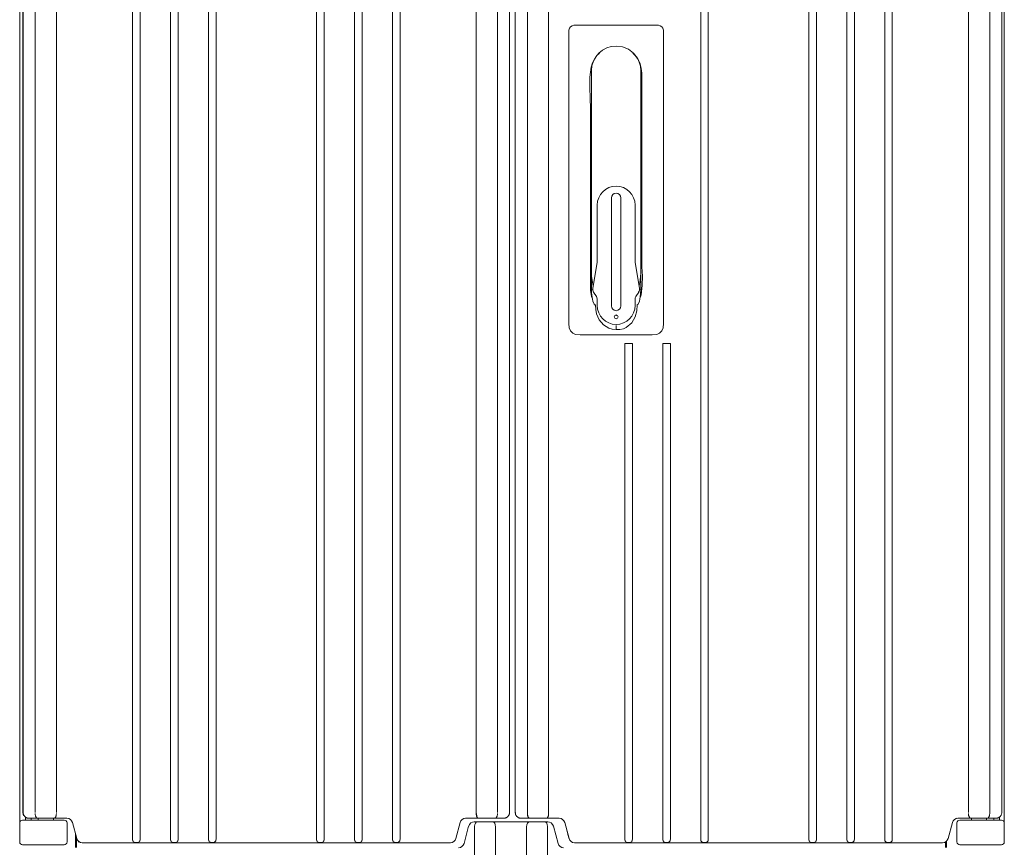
# Model space of a CAD drawing. Header units: millimetres. Extents: x -4580 to -1163, y 355 to 3010.
# Tile 28 of 30: x -3226 to -2836, y 2119 to 2446. Entities that reach past the tile are written whole.
import ezdxf

# ---------------------------------------------------------------- set-up
doc = ezdxf.new("R2010")
doc.units = ezdxf.units.MM
doc.layers.add('kontur', color=7, linetype='Continuous')

# ---------------------------------------------------------------- blocks, each defined once
blk = doc.blocks.new('A$C6D8642E6')
at = {"layer": 'kontur', "color": 7, "lineweight": 0}
for p, q in [((0.47, 1700.98), (0.47, 916.98)), ((0.49, 1700.98), (0.47, 912.96)), ((2.27, 918.46), (2.21, 1703.42)), ((259.23, 918.36), (259.23, 1703.42)), ((262.21, 918.39), (262.21, 1703.42)), ((519.17, 918.46), (519.23, 1703.42)), ((520.51, 902.8), (520.51, 1700.98)), ((520.52, 916.98), (520.52, 1700.98)), ((2.21, 918.39), (2.21, 1700.39)), ((8.64, 918.41), (8.64, 1700.37)), ((252.81, 918.41), (252.81, 1700.37)), ((259.23, 918.39), (259.23, 1700.39)), ((262.21, 918.39), (262.21, 1700.39)), ((268.64, 918.41), (268.64, 1700.37)), ((512.81, 918.21), (512.81, 1700.37)), ((519.23, 918.39), (519.23, 1700.39)), ((241.6, 918.41), (241.6, 1694.98)), ((501.6, 918.41), (501.6, 1694.98)), ((0.48, 1685.98), (0.48, 933.98)), ((520.52, 1685.98), (520.52, 933.98)), ((60.08, 905.37), (60.08, 1551.22)), ((64.09, 905.37), (64.09, 1551.22)), ((80.12, 905.37), (80.12, 1551.22)), ((84.13, 905.37), (84.13, 1551.22)), ((100.16, 905.37), (100.16, 1551.22)), ((104.17, 905.37), (104.17, 1551.22)), ((157.28, 1203.03), (157.28, 1551.22)), ((161.29, 1203.03), (161.29, 1551.22)), ((177.32, 1203.03), (177.32, 1551.22)), ((181.33, 1203.03), (181.33, 1551.22)), ((197.36, 1203.03), (197.36, 1551.22)), ((201.37, 1203.03), (201.37, 1551.22)), ((360.16, 905.37), (360.16, 1551.22)), ((364.17, 905.37), (364.17, 1551.22)), ((417.28, 1203.03), (417.28, 1551.22)), ((421.29, 1203.03), (421.29, 1551.22)), ((437.32, 1203.03), (437.32, 1551.22)), ((441.33, 1203.03), (441.33, 1551.22)), ((457.36, 1203.03), (457.36, 1551.22)), ((461.37, 1203.03), (461.37, 1551.22)), ((19.84, 918.41), (19.84, 1403.43)), ((279.84, 918.41), (279.84, 1403.43)), ((315.5, 1323.23), (315.5, 1323.07)), ((326.71, 1316.81), (327.68, 1314.77)), ((302.5, 1307.17), (302.5, 1310.23)), ((313, 1185.98), (313, 1242.98)), ((318, 1242.98), (318, 1185.98)), ((305.5, 1209.48), (305.5, 1239.23)), ((325.5, 1239.23), (325.5, 1209.48)), ((303.19, 1195.35), (305.46, 1208.98)), ((325.54, 1208.98), (327.81, 1195.35)), ((157.27, 1203.03), (157.27, 905.37)), ((161.28, 1203.03), (161.28, 905.37)), ((177.31, 1203.03), (177.31, 905.37)), ((181.32, 1203.03), (181.32, 905.37)), ((197.35, 1203.03), (197.35, 905.37)), ((201.36, 1203.03), (201.36, 905.37)), ((417.27, 1203.03), (417.27, 905.37)), ((421.28, 1203.03), (421.28, 905.37)), ((437.31, 1203.03), (437.31, 905.37)), ((441.32, 1203.03), (441.32, 905.37)), ((457.35, 1203.03), (457.35, 905.37)), ((461.36, 1203.03), (461.36, 905.37)), ((303.18, 1194.73), (302.49, 1194.46)), ((305.04, 1190.96), (303.6, 1193.27)), ((327.4, 1193.27), (325.96, 1190.96)), ((328.51, 1194.46), (327.79, 1194.74)), ((304.3, 1186.63), (304.63, 1186.29)), ((305.5, 1186.23), (305.5, 1189.37)), ((325.5, 1189.37), (325.5, 1186.23)), ((315.5, 1173.56), (315.5, 1175.7)), ((320.08, 905.37), (320.08, 1166.23)), ((320.08, 1166.23), (320.98, 1166.23)), ((323.18, 1166.23), (320.98, 1166.23)), ((324.09, 1166.23), (323.18, 1166.23)), ((324.09, 905.37), (324.09, 1166.23)), ((340.12, 905.37), (340.12, 1166.23)), ((340.12, 1166.23), (341.02, 1166.23)), ((343.22, 1166.23), (341.02, 1166.23)), ((344.13, 1166.23), (343.22, 1166.23)), ((344.13, 905.37), (344.13, 1166.23)), ((0.48, 916.98), (0.47, 916.98)), ((0.48, 916.88), (0.48, 916.98)), ((2.21, 918.39), (2.21, 918.38)), ((2.21, 918.36), (2.21, 918.39)), ((3.52, 916.03), (3.52, 914.46)), ((9.8, 915.46), (5.27, 915.46)), ((6.52, 915.46), (6.52, 914.46)), ((8.64, 918.4), (8.64, 918.41)), ((18.75, 915.46), (9.8, 915.46)), ((10.27, 915.46), (10.27, 914.46)), ((18.28, 914.46), (18.28, 915.46)), ((25.42, 915.46), (18.75, 915.46)), ((19.84, 918.41), (19.84, 918.4)), ((236.02, 915.46), (242.7, 915.46)), ((241.6, 918.41), (241.6, 918.4)), ((242.7, 915.46), (251.64, 915.46)), ((251.64, 915.46), (256.17, 915.46)), ((252.81, 918.4), (252.81, 918.41)), ((259.23, 918.39), (259.23, 918.38)), ((259.23, 918.36), (259.23, 918.39)), ((262.21, 918.39), (262.21, 918.38)), ((262.21, 918.36), (262.21, 918.39)), ((262.21, 918.39), (262.21, 918.38)), ((262.21, 918.36), (262.21, 918.39)), ((269.8, 915.46), (265.27, 915.46)), ((268.64, 918.4), (268.64, 918.41)), ((268.64, 918.4), (268.64, 918.41)), ((278.74, 915.46), (269.8, 915.46)), ((285.42, 915.46), (278.74, 915.46)), ((279.84, 918.41), (279.84, 918.4)), ((279.84, 918.41), (279.84, 917.96)), ((496.02, 915.46), (502.69, 915.46)), ((501.6, 918.41), (501.6, 918.4)), ((501.6, 918.41), (501.6, 918.4)), ((502.69, 915.46), (511.64, 915.46)), ((503.16, 914.46), (503.16, 915.46)), ((511.17, 915.46), (511.17, 914.46)), ((511.64, 915.46), (516.17, 915.46)), ((512.81, 918.4), (512.81, 918.41)), ((512.81, 918.4), (512.81, 918.41)), ((514.92, 915.46), (514.92, 914.46)), ((517.92, 916.03), (517.92, 914.46)), ((519.23, 918.39), (519.23, 918.38)), ((519.23, 918.36), (519.23, 918.39)), ((519.23, 918.39), (519.23, 918.38)), ((519.23, 918.36), (519.23, 918.39)), ((520.5, 905.48), (520.5, 915.48)), ((520.51, 916.98), (520.52, 916.98)), ((520.51, 916.98), (520.52, 916.98)), ((520.51, 902.8), (520.51, 916.98)), ((0.47, 902.95), (0.47, 912.95)), ((1.97, 914.46), (4.45, 914.46)), ((4.45, 914.46), (22.49, 914.46)), ((22.49, 914.46), (23.99, 914.46)), ((25.49, 902.95), (25.49, 912.95)), ((30.61, 904.68), (28.32, 913.23)), ((230.83, 904.68), (233.13, 913.23)), ((235.15, 902.05), (237.6, 911.18)), ((240.66, 676.98), (240.66, 911.05)), ((240.7, 913.53), (242.21, 913.53)), ((242.21, 913.53), (250.27, 913.53)), ((269.71, 913.53), (250.27, 913.53)), ((251.83, 910.52), (251.83, 676.98)), ((268.15, 910.73), (268.15, 676.98)), ((277.77, 913.53), (269.71, 913.53)), ((279.29, 913.53), (277.77, 913.53)), ((279.33, 676.98), (279.33, 911.05)), ((284.83, 902.05), (282.38, 911.18)), ((290.61, 904.68), (288.32, 913.23)), ((490.83, 904.68), (493.12, 913.23)), ((495.5, 902.95), (495.5, 912.95)), ((498.5, 914.46), (497, 914.46)), ((516.54, 914.46), (498.5, 914.46)), ((519.01, 914.46), (516.54, 914.46)), ((520.51, 902.95), (520.51, 912.95)), ((30, 906.92), (30, 899.98)), ((30, 906.91), (30.49, 905.09)), ((30.49, 900.96), (30.49, 905.09)), ((60.08, 905.37), (60.08, 904.32)), ((64.09, 905.37), (64.09, 904.32)), ((80.12, 905.37), (80.12, 904.32)), ((84.13, 905.37), (84.13, 904.32)), ((100.16, 905.37), (100.16, 904.32)), ((104.17, 905.37), (104.17, 904.32)), ((157.27, 905.37), (157.27, 904.32)), ((161.28, 905.37), (161.28, 904.32)), ((177.31, 905.37), (177.31, 904.32)), ((181.32, 905.37), (181.32, 904.32)), ((197.35, 905.37), (197.35, 904.32)), ((201.36, 905.37), (201.36, 904.32)), ((290, 906.91), (290.49, 905.09)), ((320.08, 905.37), (320.08, 904.32)), ((324.09, 905.37), (324.09, 904.32)), ((340.12, 905.37), (340.12, 904.32)), ((344.13, 905.37), (344.13, 904.32)), ((360.16, 905.37), (360.16, 904.32)), ((364.17, 905.37), (364.17, 904.32)), ((417.27, 905.37), (417.27, 904.32)), ((421.28, 905.37), (421.28, 904.32)), ((437.31, 905.37), (437.31, 904.32)), ((441.32, 905.37), (441.32, 904.32)), ((457.35, 905.37), (457.35, 904.32)), ((461.36, 905.37), (461.36, 904.32)), ((22.49, 901.45), (1.97, 901.45)), ((23.99, 901.45), (22.49, 901.45)), ((30.49, 899.96), (30.49, 900.96)), ((39.53, 902.45), (33.51, 902.45)), ((39.26, 902.45), (39.05, 902.43)), ((221.91, 902.45), (39.76, 902.45)), ((61.62, 902.6), (61.82, 902.6)), ((61.82, 902.6), (62.34, 902.6)), ((62.34, 902.6), (62.55, 902.6)), ((81.66, 902.6), (81.86, 902.6)), ((81.86, 902.6), (82.38, 902.6)), ((82.38, 902.6), (82.59, 902.6)), ((101.7, 902.6), (101.9, 902.6)), ((101.9, 902.6), (102.42, 902.6)), ((102.42, 902.6), (102.63, 902.6)), ((158.81, 902.6), (159.01, 902.6)), ((159.01, 902.6), (159.54, 902.6)), ((159.54, 902.6), (159.74, 902.6)), ((178.85, 902.6), (179.05, 902.6)), ((179.05, 902.6), (179.58, 902.6)), ((179.58, 902.6), (179.78, 902.6)), ((198.89, 902.6), (199.09, 902.6)), ((199.09, 902.6), (199.62, 902.6)), ((199.62, 902.6), (199.82, 902.6)), ((227.93, 902.45), (221.68, 902.45)), ((222.41, 902.45), (222.41, 902.43)), ((293.51, 902.45), (299.76, 902.45)), ((481.91, 902.45), (299.76, 902.45)), ((321.62, 902.6), (321.82, 902.6)), ((321.82, 902.6), (322.34, 902.6)), ((322.34, 902.6), (322.55, 902.6)), ((341.66, 902.6), (341.86, 902.6)), ((341.86, 902.6), (342.38, 902.6)), ((342.38, 902.6), (342.59, 902.6)), ((361.7, 902.6), (361.9, 902.6)), ((361.9, 902.6), (362.42, 902.6)), ((362.42, 902.6), (362.63, 902.6)), ((418.81, 902.6), (419.01, 902.6)), ((419.01, 902.6), (419.54, 902.6)), ((419.54, 902.6), (419.74, 902.6)), ((438.85, 902.6), (439.05, 902.6)), ((439.05, 902.6), (439.58, 902.6)), ((439.58, 902.6), (439.78, 902.6)), ((458.89, 902.6), (459.09, 902.6)), ((459.09, 902.6), (459.62, 902.6)), ((459.62, 902.6), (459.82, 902.6)), ((481.91, 902.45), (487.93, 902.45)), ((489.49, 900.96), (489.49, 902.86)), ((489.49, 900.96), (489.49, 902.86)), ((489.49, 899.96), (489.49, 900.96)), ((490, 903.25), (490, 899.98)), ((497, 901.45), (498.5, 901.45)), ((498.5, 901.45), (516.54, 901.45)), ((516.54, 901.45), (519.01, 901.45))]:
    blk.add_line(p, q, dxfattribs=at)
at = {"layer": 'kontur', "color": 7, "lineweight": 0, "flags": 128}
for points in [[(315.5, 1170.73), (307.45, 1170.73), (298.73, 1170.72), (296.55, 1170.69), (294.05, 1170.96), (292.59, 1171.66), (291.41, 1172.87), (290.7, 1174.37), (290.43, 1176.67), (290.48, 1179.02), (290.48, 1187.23), (290.5, 1220.07), (290.5, 1252.91), (290.5, 1296.37), (290.49, 1322.99), (290.5, 1326.31), (290.49, 1329.64), (290.53, 1331.63), (290.87, 1332.64), (291.44, 1333.41), (292.2, 1333.92), (293.16, 1334.19), (293.83, 1334.24), (297.81, 1334.23), (315.5, 1334.23)], [(315.5, 1334.23), (333.19, 1334.23), (337.17, 1334.24), (337.84, 1334.19), (338.8, 1333.93), (339.56, 1333.41), (340.13, 1332.64), (340.47, 1331.63), (340.51, 1329.64), (340.5, 1326.32), (340.51, 1323), (340.5, 1296.45), (340.5, 1252.91), (340.5, 1220.07), (340.52, 1187.23), (340.52, 1179.02), (340.57, 1176.67), (340.3, 1174.37), (339.59, 1172.87), (338.41, 1171.66), (336.95, 1170.96), (334.45, 1170.69), (332.27, 1170.72), (323.55, 1170.73), (315.5, 1170.73)], [(302.5, 1310.23), (302.75, 1312.76), (303.49, 1315.2), (304.69, 1317.45), (306.31, 1319.42), (308.28, 1321.04), (310.53, 1322.24), (312.96, 1322.98), (315.5, 1323.23)], [(315.5, 1323.23), (318.84, 1322.79), (321.96, 1321.51), (324.64, 1319.47), (326.71, 1316.81)], [(306.78, 1319.5), (305.39, 1318.17), (304.03, 1316.35), (302.99, 1314.31), (302.33, 1312.12), (301.68, 1306.72), (301.63, 1301.25), (301.85, 1295.76), (302, 1290.28), (302, 1247.11), (301.99, 1225.14), (301.99, 1210.44), (301.98, 1200.6), (301.92, 1197.34), (302, 1194.08), (302.55, 1190.9), (302.89, 1190.02)], [(328.08, 1189.88), (328.68, 1191.83), (329.3, 1196.73), (329.35, 1201.69), (329.14, 1206.67), (329.01, 1211.65), (329, 1289.92), (329.01, 1300.95), (329, 1308.93), (328.8, 1311.4), (328.21, 1313.8), (327.15, 1316.05), (325.69, 1318.07), (324.27, 1319.46)], [(327.68, 1314.77), (328.28, 1312.6), (328.5, 1310.35)], [(302.49, 1203.27), (302.49, 1206.27), (302.5, 1247.73), (302.5, 1277.42), (302.48, 1307.1)], [(328.5, 1310.35), (328.51, 1309.99), (328.51, 1309.8), (328.52, 1309.71), (328.52, 1309.66), (328.52, 1309.63), (328.52, 1309.62), (328.52, 1309.61), (328.52, 1309.61), (328.52, 1309.61), (328.52, 1309.61), (328.52, 1309.61), (328.52, 1309.61), (328.52, 1309.61), (328.52, 1309.61), (328.52, 1309.61), (328.52, 1309.61), (328.52, 1309.39), (328.52, 1309.07), (328.52, 1308.64), (328.52, 1307.19)], [(328.52, 1307.1), (328.5, 1277.42), (328.5, 1247.73), (328.51, 1206.27), (328.51, 1203.27)], [(302.49, 1203.36), (302.56, 1201.44), (302.76, 1199.6), (303.23, 1197.49), (303.46, 1197)], [(302.49, 1203.27), (302.57, 1201.41), (302.76, 1199.63), (303.24, 1197.49), (303.46, 1197.01)], [(302.49, 1194.46), (302.49, 1194.54), (302.49, 1198.9), (302.49, 1203.27)], [(328.51, 1203.36), (328.44, 1201.44), (328.24, 1199.6), (327.77, 1197.49), (327.54, 1197)], [(328.51, 1203.27), (328.43, 1201.41), (328.24, 1199.63), (327.76, 1197.49), (327.54, 1197.01)], [(328.51, 1203.27), (328.51, 1198.9), (328.51, 1194.54), (328.51, 1194.46)], [(302.31, 1192.28), (302.42, 1192.15), (302.61, 1191.99)], [(302.49, 1194.46), (302.56, 1192.49), (302.76, 1190.6), (303.23, 1188.49), (303.94, 1186.98), (304.34, 1186.54), (304.63, 1186.37)], [(328.51, 1194.46), (328.44, 1192.49), (328.24, 1190.6), (327.77, 1188.49), (327.06, 1186.98), (326.66, 1186.54)], [(304.63, 1186.37), (304.76, 1184.1), (305.15, 1181.86), (306.51, 1178.6), (308.87, 1175.94), (311.68, 1174.31), (313.45, 1173.78), (315.5, 1173.56), (315.5, 1173.56)], [(326.66, 1186.54), (326.42, 1183.33), (325.62, 1180.23), (323.71, 1177.04), (320.83, 1174.68), (319.34, 1173.97)], [(315.5, 1181.23), (315.5, 1181.22), (315.5, 1181.19), (315.5, 1181.14), (315.5, 1181.08), (315.5, 1181.01), (315.5, 1180.92), (315.5, 1180.83), (315.5, 1180.73)], [(315.5, 1173.56), (315.5, 1173.55), (315.5, 1173.55), (315.51, 1173.55), (315.73, 1173.52), (317.43, 1173.54), (319.34, 1173.97)], [(2.6, 916.98), (2.43, 917.31), (2.27, 917.84), (2.21, 918.38)], [(2.58, 916.98), (2.38, 917.41), (2.26, 917.88), (2.21, 918.36)], [(5.27, 915.46), (5.08, 915.46), (4.79, 915.5), (4.5, 915.56), (4.32, 915.61), (4.15, 915.67), (3.98, 915.75), (3.82, 915.83), (3.79, 915.85), (3.56, 916), (3.33, 916.17), (3.12, 916.36), (2.93, 916.59), (2.75, 916.83), (2.59, 917.11), (2.5, 917.31), (2.42, 917.52), (2.36, 917.75), (2.3, 918.05), (2.28, 918.27), (2.27, 918.46)], [(4.02, 915.73), (4.02, 915.73), (4.02, 915.73), (4.03, 915.73), (4.06, 915.71), (4.11, 915.69), (4.19, 915.66), (4.24, 915.64)], [(9.76, 915.46), (9.76, 915.46), (9.64, 915.47), (9.53, 915.51), (9.42, 915.57), (9.31, 915.67), (9.2, 915.8), (9.09, 915.95), (9.01, 916.11), (8.92, 916.29), (8.85, 916.5), (8.79, 916.71), (8.74, 916.94), (8.69, 917.18), (8.66, 917.44), (8.65, 917.7), (8.64, 917.96)], [(19.84, 917.96), (19.84, 917.7), (19.82, 917.44), (19.79, 917.18), (19.75, 916.94), (19.69, 916.71), (19.63, 916.5), (19.56, 916.29), (19.48, 916.11), (19.39, 915.95), (19.28, 915.8), (19.18, 915.67), (19.06, 915.57), (18.95, 915.51), (18.84, 915.47), (18.72, 915.46), (18.72, 915.46)], [(241.6, 918.4), (241.67, 917.54), (241.85, 916.77), (241.95, 916.55)], [(241.6, 917.96), (241.61, 917.7), (241.63, 917.44), (241.66, 917.18), (241.7, 916.94), (241.75, 916.71), (241.81, 916.5), (241.89, 916.29), (241.97, 916.11), (242.06, 915.95), (242.16, 915.8), (242.27, 915.67), (242.38, 915.57), (242.49, 915.51), (242.61, 915.47), (242.72, 915.46), (242.72, 915.46)], [(251.69, 915.46), (251.69, 915.46), (251.8, 915.47), (251.91, 915.51), (252.02, 915.57), (252.14, 915.67), (252.25, 915.8), (252.35, 915.95), (252.44, 916.11), (252.52, 916.29), (252.59, 916.5), (252.66, 916.71), (252.71, 916.94), (252.75, 917.18), (252.78, 917.44), (252.8, 917.7), (252.81, 917.96)], [(256.17, 915.46), (256.36, 915.46), (256.66, 915.5), (256.94, 915.56), (257.13, 915.61), (257.29, 915.67), (257.46, 915.75), (257.62, 915.83), (257.66, 915.85), (257.89, 916), (258.11, 916.17), (258.32, 916.36), (258.52, 916.59), (258.7, 916.83), (258.85, 917.11), (258.95, 917.31), (259.02, 917.52), (259.09, 917.75), (259.15, 918.05), (259.17, 918.27), (259.17, 918.46)], [(258.84, 916.96), (259.01, 917.31), (259.17, 917.84), (259.23, 918.38)], [(258.85, 916.96), (259.06, 917.41), (259.19, 917.88), (259.23, 918.36)], [(262.6, 916.96), (262.43, 917.31), (262.27, 917.84), (262.21, 918.38)], [(262.6, 916.98), (262.43, 917.31), (262.27, 917.84), (262.21, 918.38)], [(262.59, 916.96), (262.38, 917.41), (262.26, 917.88), (262.21, 918.36)], [(262.58, 916.98), (262.38, 917.41), (262.26, 917.88), (262.21, 918.36)], [(265.27, 915.46), (265.08, 915.46), (264.79, 915.5), (264.5, 915.56), (264.32, 915.61), (264.15, 915.67), (263.98, 915.75), (263.82, 915.83), (263.79, 915.85), (263.55, 916), (263.33, 916.17), (263.12, 916.36), (262.92, 916.59), (262.75, 916.83), (262.59, 917.11), (262.5, 917.31), (262.42, 917.52), (262.35, 917.75), (262.3, 918.05), (262.27, 918.27), (262.27, 918.46)], [(264.01, 915.73), (264.01, 915.73), (264.02, 915.73), (264.03, 915.73), (264.06, 915.71), (264.11, 915.69), (264.18, 915.66), (264.23, 915.64)], [(269.04, 916.39), (268.88, 916.77), (268.7, 917.54), (268.64, 918.4)], [(269.76, 915.46), (269.75, 915.46), (269.64, 915.47), (269.53, 915.51), (269.42, 915.57), (269.3, 915.67), (269.19, 915.8), (269.09, 915.95), (269, 916.11), (268.92, 916.29), (268.85, 916.5), (268.79, 916.71), (268.73, 916.94), (268.69, 917.18), (268.66, 917.44), (268.64, 917.7), (268.64, 917.96)], [(279.84, 917.96), (279.83, 917.7), (279.81, 917.44), (279.78, 917.18), (279.74, 916.94), (279.69, 916.71), (279.63, 916.5), (279.56, 916.29), (279.47, 916.11), (279.38, 915.95), (279.28, 915.8), (279.17, 915.67), (279.06, 915.57), (278.95, 915.51), (278.84, 915.47), (278.72, 915.46), (278.72, 915.46)], [(501.6, 917.96), (501.6, 917.7), (501.62, 917.44), (501.65, 917.18), (501.69, 916.94), (501.75, 916.71), (501.81, 916.5), (501.88, 916.29), (501.96, 916.11), (502.05, 915.95), (502.15, 915.8), (502.26, 915.67), (502.38, 915.57), (502.49, 915.51), (502.6, 915.47), (502.71, 915.46), (502.72, 915.46)], [(511.68, 915.46), (511.68, 915.46), (511.8, 915.47), (511.91, 915.51), (512.02, 915.57), (512.13, 915.67), (512.24, 915.8), (512.34, 915.95), (512.43, 916.11), (512.52, 916.29), (512.59, 916.5), (512.65, 916.71), (512.7, 916.94), (512.74, 917.18), (512.77, 917.44), (512.79, 917.7), (512.8, 917.96)], [(516.17, 915.46), (516.36, 915.46), (516.65, 915.5), (516.94, 915.56), (517.12, 915.61), (517.29, 915.67), (517.46, 915.75), (517.62, 915.83), (517.65, 915.85), (517.88, 916), (518.1, 916.17), (518.32, 916.36), (518.51, 916.59), (518.69, 916.83), (518.85, 917.11), (518.94, 917.31), (519.02, 917.52), (519.08, 917.75), (519.14, 918.05), (519.16, 918.27), (519.17, 918.46)], [(517.42, 915.73), (517.42, 915.73), (517.42, 915.73), (517.41, 915.73), (517.38, 915.71), (517.33, 915.69), (517.25, 915.66), (517.2, 915.64)], [(240.56, 913.53), (239.68, 913.4), (238.78, 912.94), (238.08, 912.22), (237.66, 911.3)], [(240.66, 911.05), (240.87, 912.15), (241.17, 912.84), (241.58, 913.32), (242.14, 913.53), (242.21, 913.53), (242.21, 913.53)], [(250.27, 913.53), (250.28, 913.53), (250.84, 913.36), (251.37, 912.76), (251.68, 911.89), (251.82, 910.93), (251.83, 910.52)], [(269.71, 913.53), (269.7, 913.53), (269.14, 913.36), (268.62, 912.76), (268.3, 911.89), (268.16, 910.93), (268.15, 910.52)], [(279.33, 911.05), (279.11, 912.15), (278.82, 912.84), (278.4, 913.32), (277.85, 913.53), (277.77, 913.53), (277.77, 913.53)], [(279.43, 913.53), (280.3, 913.4), (281.21, 912.94), (281.91, 912.22), (282.33, 911.3)], [(289.2, 909.94), (289.99, 906.97), (290.55, 904.89), (290.62, 904.63)], [(39.76, 902.45), (39.67, 902.45), (39.58, 902.45), (39.5, 902.45), (39.43, 902.45), (39.36, 902.45), (39.31, 902.45), (39.28, 902.45), (39.26, 902.45)], [(60.08, 904.32), (60.11, 903.94), (60.22, 903.59), (60.39, 903.28), (60.63, 903.01), (60.91, 902.81), (61.25, 902.67), (61.62, 902.6)], [(62.55, 902.6), (62.92, 902.67), (63.25, 902.81), (63.54, 903.01), (63.77, 903.28), (63.94, 903.59), (64.05, 903.94), (64.09, 904.32)], [(80.12, 904.32), (80.15, 903.94), (80.26, 903.59), (80.43, 903.28), (80.67, 903.01), (80.95, 902.81), (81.29, 902.67), (81.66, 902.6)], [(82.59, 902.6), (82.96, 902.67), (83.29, 902.81), (83.58, 903.01), (83.81, 903.28), (83.98, 903.59), (84.09, 903.94), (84.13, 904.32)], [(100.16, 904.32), (100.19, 903.94), (100.3, 903.59), (100.47, 903.28), (100.71, 903.01), (100.99, 902.81), (101.33, 902.67), (101.7, 902.6)], [(102.63, 902.6), (103, 902.67), (103.33, 902.81), (103.62, 903.01), (103.85, 903.28), (104.02, 903.59), (104.13, 903.94), (104.17, 904.32)], [(157.27, 904.32), (157.31, 903.94), (157.41, 903.59), (157.59, 903.28), (157.82, 903.01), (158.11, 902.81), (158.44, 902.67), (158.81, 902.6)], [(159.74, 902.6), (160.11, 902.67), (160.44, 902.81), (160.73, 903.01), (160.97, 903.28), (161.14, 903.59), (161.24, 903.94), (161.28, 904.32)], [(177.31, 904.32), (177.35, 903.94), (177.45, 903.59), (177.63, 903.28), (177.86, 903.01), (178.15, 902.81), (178.48, 902.67), (178.85, 902.6)], [(179.78, 902.6), (180.15, 902.67), (180.48, 902.81), (180.77, 903.01), (181.01, 903.28), (181.18, 903.59), (181.28, 903.94), (181.32, 904.32)], [(197.35, 904.32), (197.39, 903.94), (197.49, 903.59), (197.67, 903.28), (197.9, 903.01), (198.19, 902.81), (198.52, 902.67), (198.89, 902.6)], [(199.82, 902.6), (200.19, 902.67), (200.52, 902.81), (200.81, 903.01), (201.05, 903.28), (201.22, 903.59), (201.32, 903.94), (201.36, 904.32)], [(222.41, 902.45), (222.4, 902.45), (222.37, 902.45), (222.33, 902.45), (222.26, 902.45), (222.19, 902.45), (222.1, 902.45), (222.01, 902.45), (221.91, 902.45)], [(320.08, 904.32), (320.11, 903.94), (320.22, 903.59), (320.39, 903.28), (320.63, 903.01), (320.91, 902.81), (321.25, 902.67), (321.62, 902.6)], [(322.55, 902.6), (322.92, 902.67), (323.25, 902.81), (323.54, 903.01), (323.77, 903.28), (323.94, 903.59), (324.05, 903.94), (324.09, 904.32)], [(340.12, 904.32), (340.15, 903.94), (340.26, 903.59), (340.43, 903.28), (340.67, 903.01), (340.95, 902.81), (341.29, 902.67), (341.66, 902.6)], [(342.59, 902.6), (342.96, 902.67), (343.29, 902.81), (343.58, 903.01), (343.81, 903.28), (343.98, 903.59), (344.09, 903.94), (344.13, 904.32)], [(360.16, 904.32), (360.19, 903.94), (360.3, 903.59), (360.47, 903.28), (360.71, 903.01), (360.99, 902.81), (361.33, 902.67), (361.7, 902.6)], [(362.63, 902.6), (363, 902.67), (363.33, 902.81), (363.62, 903.01), (363.85, 903.28), (364.02, 903.59), (364.13, 903.94), (364.17, 904.32)], [(417.27, 904.32), (417.31, 903.94), (417.41, 903.59), (417.59, 903.28), (417.82, 903.01), (418.11, 902.81), (418.44, 902.67), (418.81, 902.6)], [(419.74, 902.6), (420.11, 902.67), (420.44, 902.81), (420.73, 903.01), (420.97, 903.28), (421.14, 903.59), (421.24, 903.94), (421.28, 904.32)], [(437.31, 904.32), (437.35, 903.94), (437.45, 903.59), (437.63, 903.28), (437.86, 903.01), (438.15, 902.81), (438.48, 902.67), (438.85, 902.6)], [(439.78, 902.6), (440.15, 902.67), (440.48, 902.81), (440.77, 903.01), (441.01, 903.28), (441.18, 903.59), (441.28, 903.94), (441.32, 904.32)], [(457.35, 904.32), (457.39, 903.94), (457.49, 903.59), (457.67, 903.28), (457.9, 903.01), (458.19, 902.81), (458.52, 902.67), (458.89, 902.6)], [(459.82, 902.6), (460.19, 902.67), (460.52, 902.81), (460.81, 903.01), (461.05, 903.28), (461.22, 903.59), (461.32, 903.94), (461.36, 904.32)]]:
    blk.add_lwpolyline(points, dxfattribs=at)
at = {"layer": 'kontur', "color": 7, "lineweight": 0}
blk.add_circle((315.5, 1180.23), 1, dxfattribs=at)
for centre, radius, start, end in [((315.5, 1239.23), 10, 0, 180), ((315.5, 1242.98), 2.5, 0, 180), ((302.5, 1209.48), 3, 350.5377, 0), ((328.5, 1209.48), 3, 180, 189.4623), ((306.15, 1194.86), 3, 170.5377, 212.0054), ((302.5, 1189.37), 3, 0, 32.0054), ((328.5, 1189.37), 3, 147.9946, 180), ((324.85, 1194.86), 3, 327.9946, 9.4623), ((315.5, 1186.23), 10, 180, 0), ((315.5, 1185.98), 2.5, 180, 0), ((25.41, 912.45), 3.01, 15, 90), ((25.42, 912.46), 3, 15, 90), ((236.02, 912.46), 3, 90, 165), ((285.42, 912.46), 3, 15, 90), ((496.02, 912.46), 3, 90, 165), ((496.04, 912.45), 3.01, 100.4718, 165), ((1.97, 912.95), 1.5, 90, 180), ((23.99, 912.95), 1.5, 0, 90), ((497, 912.95), 1.5, 90, 180), ((519.01, 912.95), 1.5, 0, 90), ((1.97, 902.95), 1.5, 180, 270), ((23.99, 902.95), 1.5, 270, 0), ((33.51, 905.46), 3, 195, 270), ((33.51, 905.43), 3.01, 226.5808, 238.7724), ((33.51, 905.43), 3.01, 226.5808, 238.7724), ((227.93, 905.46), 3, 270, 345), ((232.25, 902.82), 3, 270, 345), ((287.73, 902.82), 3, 195, 270), ((293.51, 905.46), 3, 195, 270), ((487.93, 905.46), 3, 270, 345), ((487.93, 905.43), 3.01, 301.2276, 313.4192), ((487.93, 905.43), 3.01, 301.2276, 313.4192), ((497, 902.95), 1.5, 180, 270), ((519.01, 902.95), 1.5, 270, 0)]:
    blk.add_arc(centre, radius, start, end, dxfattribs=at)

msp = doc.modelspace()

# ---------------------------------------------------------------- block references
at = {"lineweight": 0, "xscale": 0.75, "yscale": 0.75, "zscale": 0.75}
msp.add_blockref('A$C6D8642E6', (-3226.12, 1443.49), dxfattribs=at)

doc.saveas('drawing.dxf')
